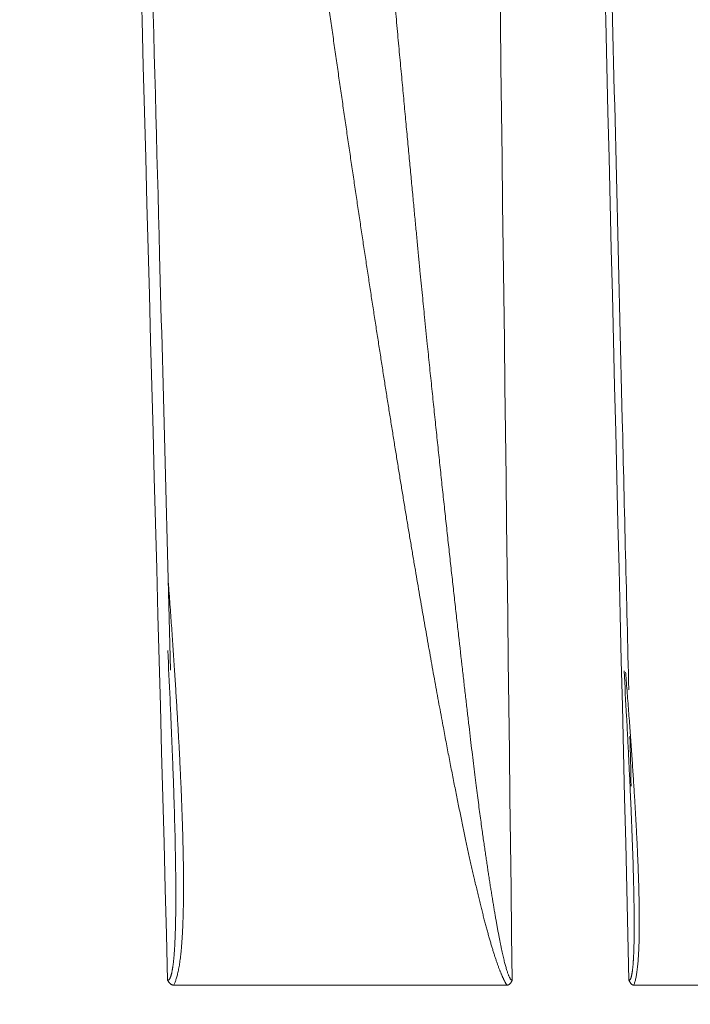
# Model space of a CAD drawing. Header units: millimetres. Extents: x 5437 to 18441, y -4466 to 3128.
# Tile 58 of 256: x 8202.42 to 8206.32, y -2769.93 to -2764.21. Entities that reach past the tile are written whole.
import ezdxf

# ---------------------------------------------------------------- set-up
doc = ezdxf.new("R2010")
doc.units = ezdxf.units.MM
doc.layers.add('1', color=7, linetype='Continuous', true_color=0xffffff)
doc.dimstyles.get("Standard").update_dxf_attribs({"dimtxt": 0.18, "dimasz": 0.18, "dimexe": 0.18, "dimexo": 0.0625, "dimgap": 0.09, "dimtad": 0, "dimtih": 1, "dimtoh": 1, "dimdec": 4, "dimzin": 0, "dimdsep": 46, "dimtxsty": 'Standard', "dimcen": 0.09, "dimadec": 0, "dimazin": 0, "dimtfac": 1, "dimtdec": 4, "dimtofl": 0, "dimtmove": 0, "dimatfit": 3, "dimfxl": 1, "dimtolj": 1, "dimtzin": 0, "dimarcsym": 0})

# ---------------------------------------------------------------- blocks, each defined once
blk = doc.blocks.new('*D53')
at = {"color": 0, "lineweight": -2, "transparency": 16777216}
for p, q in [((10989.4307, -2154.4155), (10692.9173, -2240.8213)), ((11069.4307, -2154.4155), (10989.4307, -2154.4155)), ((8443.48, -2896.4116), (8443.48, -2896.2316)), ((8443.39, -2896.3216), (8443.57, -2896.3216))]:
    blk.add_line(p, q, dxfattribs=at)
at = {"color": 0, "lineweight": 20, "transparency": 16777216}
blk.add_solid([(10689.1871, -2228.0204), (10696.6476, -2253.6222), (10616.1119, -2263.2029)], dxfattribs=at)
at = {"layer": 'Defpoints', "color": 0, "lineweight": 20, "transparency": 16777216}
for p in [(10616.1119, -2263.2029), (6270.848, -3529.4402)]:
    blk.add_point(p, dxfattribs=at)
at = {"color": 0, "lineweight": 20, "transparency": 16777216, "insert": (11249.5207, -2154.4155), "char_height": 80, "attachment_point": 5}
blk.add_mtext('\\A1;R2260', dxfattribs=at)
blk = doc.blocks.new('*D54')
at = {"color": 0, "lineweight": -2, "transparency": 16777216}
blk.add_line((7492.6853, -2896.3216), (7463.5164, -2896.3216), dxfattribs=at)
at = {"color": 0, "lineweight": -3, "transparency": 16777216}
for start, end in [(14.7247061, 87.3296239), (101.5902046, 175.2752939)]:
    blk.add_arc((8434.1189, -2896.3216), 970.4225, start, end, dxfattribs=at)
at = {"color": 0, "lineweight": 20, "transparency": 16777216}
for points in [[(9385.6953, -2646.8098), (9359.6469, -2652.519), (9389.7986, -2727.8095)], [(7480.3159, -2816.9391), (7453.6719, -2815.84), (7463.6964, -2896.3216)]]:
    blk.add_solid(points, dxfattribs=at)
at = {"layer": 'Defpoints', "color": 0, "lineweight": 20, "transparency": 16777216}
for p in [(7900.863, -2085.5454), (10671.8171, -2501.755), (7492.7478, -2896.3216), (7740.5009, -2896.3216), (8434.1189, -2896.3216)]:
    blk.add_point(p, dxfattribs=at)
at = {"color": 0, "lineweight": 20, "transparency": 16777216, "insert": (8359.2409, -1928.7921), "char_height": 80, "attachment_point": 5}
blk.add_mtext('\\A1;165%%D', dxfattribs=at)

msp = doc.modelspace()

# ---------------------------------------------------------------- linework, layer by layer
at = {"color": 7, "lineweight": 20}
msp.add_arc((8443.47995, -2896.41157), 893, 10.1099821, 350.11198757, dxfattribs=at)
at = {"layer": '1', "color": 0, "lineweight": 20}
for p, q in [((8205.24935, -2769.82157), (8203.31276, -2769.82157)), ((8207.44842, -2769.82157), (8205.98781, -2769.82157))]:
    msp.add_line(p, q, dxfattribs=at)
for points in [[(8203.27646, -2769.79318), (8202.97481, -2758.4576), (8202.67142, -2747.12209), (8202.36623, -2735.78666)], [(8204.8617, -2735.78666), (8205.00137, -2747.12216), (8205.14068, -2758.45767), (8205.27963, -2769.79318)], [(8205.95886, -2769.79318), (8205.68423, -2758.45762), (8205.40821, -2747.12211), (8205.13076, -2735.78666)], [(8204.77024, -2765.93774), (8204.77551, -2765.98978), (8204.78076, -2766.04182), (8204.786, -2766.09386)], [(8204.96812, -2767.78958), (8204.97549, -2767.85393), (8204.98279, -2767.91829), (8204.99001, -2767.98265)], [(8203.29044, -2768.15932), (8203.2862, -2768.0649), (8203.28167, -2767.9705), (8203.27685, -2767.8761)], [(8205.94473, -2768.26019), (8205.94008, -2768.17125), (8205.93515, -2768.0823), (8205.92995, -2767.99337)], [(8205.97121, -2768.66511), (8205.96887, -2768.56834), (8205.96654, -2768.47157), (8205.9642, -2768.3748)], [(8203.32191, -2769.08463), (8203.32065, -2769.01209), (8203.31904, -2768.93955), (8203.31707, -2768.86702)], [(8205.09171, -2768.82547), (8205.09625, -2768.85803), (8205.10073, -2768.89059), (8205.10516, -2768.92315)], [(8205.98302, -2769.13034), (8205.98102, -2769.06249), (8205.9787, -2768.99464), (8205.97602, -2768.9268)]]:
    msp.add_open_spline(points, degree=3, dxfattribs=at)
for points, knots in [([(8203.29364, -2767.98934), (8203.27231, -2767.18495), (8203.21792, -2765.1346), (8203.13632, -2762.06356), (8203.05488, -2759.00148), (8202.98985, -2756.55873), (8202.9245, -2754.10588), (8202.8434, -2751.06425), (8202.73254, -2746.9116), (8202.59315, -2741.69869), (8202.49058, -2737.87002), (8202.43449, -2735.77897)], [0, 0, 0, 0, 0.0749188, 0.1909637, 0.2860288, 0.3601139, 0.418475, 0.5144815, 0.6434045, 0.805244, 1, 1, 1, 1]), ([(8205.95769, -2768.10524), (8205.94503, -2767.58107), (8205.91097, -2766.17185), (8205.86178, -2764.13798), (8205.81181, -2762.07315), (8205.76946, -2760.32437), (8205.72821, -2758.62153), (8205.68635, -2756.89473), (8205.64423, -2755.15782), (8205.60007, -2753.33782), (8205.55388, -2751.43541), (8205.50638, -2749.48013), (8205.46076, -2747.60323), (8205.41337, -2745.6545), (8205.35423, -2743.22407), (8205.27285, -2739.88279), (8205.20926, -2737.27484), (8205.1728, -2735.78053)], [0, 0, 0, 0, 0.0486475, 0.1307865, 0.1887594, 0.240281, 0.293087, 0.3467973, 0.4005419, 0.4542864, 0.5157087, 0.577101, 0.6357524, 0.689901, 0.7579595, 0.861316, 1, 1, 1, 1]), ([(8204.43435, -2762.30768), (8204.43992, -2762.37082), (8204.45091, -2762.49557), (8204.46733, -2762.6804), (8204.48341, -2762.86064), (8204.49917, -2763.0363), (8204.51459, -2763.20737), (8204.52967, -2763.37385), (8204.54438, -2763.53574), (8204.55874, -2763.69304), (8204.57272, -2763.84576), (8204.58633, -2763.99388), (8204.59956, -2764.13742), (8204.61241, -2764.27637), (8204.62486, -2764.41073), (8204.63693, -2764.5405), (8204.6486, -2764.66568), (8204.65987, -2764.78627), (8204.67075, -2764.90228), (8204.68123, -2765.01369), (8204.69131, -2765.12051), (8204.70098, -2765.22274), (8204.71026, -2765.32038), (8204.71913, -2765.41343), (8204.7276, -2765.50188), (8204.73568, -2765.58575), (8204.74335, -2765.66503), (8204.75063, -2765.73971), (8204.75751, -2765.8098), (8204.76398, -2765.8753), (8204.76821, -2765.91743), (8204.77024, -2765.93773)], [0, 0, 0, 0, 0.0521651, 0.103068, 0.1527087, 0.2010869, 0.2482027, 0.2940558, 0.3386462, 0.3819738, 0.4240384, 0.46484, 0.5043785, 0.5426537, 0.5796657, 0.6154142, 0.6498994, 0.683121, 0.715079, 0.7457734, 0.7752041, 0.8033711, 0.8302743, 0.8559137, 0.8802892, 0.9034008, 0.9252485, 0.9458323, 0.9651522, 0.9832081, 1, 1, 1, 1]), ([(8204.87486, -2768.29893), (8204.87091, -2768.27774), (8204.86297, -2768.2351), (8204.8511, -2768.1707), (8204.83916, -2768.10548), (8204.82716, -2768.03946), (8204.8151, -2767.97263), (8204.80298, -2767.90499), (8204.79081, -2767.83654), (8204.77858, -2767.76727), (8204.76629, -2767.6972), (8204.75393, -2767.62632), (8204.74153, -2767.55463), (8204.72906, -2767.48213), (8204.71653, -2767.40881), (8204.70395, -2767.33469), (8204.69131, -2767.25976), (8204.6786, -2767.18401), (8204.66584, -2767.10746), (8204.65303, -2767.0301), (8204.64015, -2766.95192), (8204.62722, -2766.87294), (8204.61423, -2766.79315), (8204.60117, -2766.71254), (8204.58807, -2766.63113), (8204.5749, -2766.5489), (8204.56168, -2766.46587), (8204.54839, -2766.38203), (8204.53505, -2766.29737), (8204.52165, -2766.21191), (8204.5082, -2766.12563), (8204.49468, -2766.03855), (8204.48111, -2765.95065), (8204.46748, -2765.86195), (8204.45379, -2765.77243), (8204.44005, -2765.68211), (8204.42624, -2765.59097), (8204.41238, -2765.49903), (8204.39846, -2765.40627), (8204.38449, -2765.3127), (8204.37045, -2765.21833), (8204.35636, -2765.12314), (8204.34221, -2765.02715), (8204.328, -2764.93034), (8204.31374, -2764.83272), (8204.29941, -2764.7343), (8204.28503, -2764.63506), (8204.27059, -2764.53501), (8204.2561, -2764.43416), (8204.24155, -2764.33249), (8204.22694, -2764.23001), (8204.21227, -2764.12672), (8204.19754, -2764.02263), (8204.18276, -2763.91772), (8204.16792, -2763.812), (8204.15302, -2763.70547), (8204.13806, -2763.59814), (8204.12305, -2763.48999), (8204.10798, -2763.38103), (8204.09285, -2763.27126), (8204.07766, -2763.16068), (8204.06242, -2763.04929), (8204.04712, -2762.93709), (8204.03176, -2762.82409), (8204.01634, -2762.71027), (8204.00087, -2762.59564), (8203.98534, -2762.4802), (8203.97499, -2762.40297), (8203.9698, -2762.36422)], [0, 0, 0, 0, 0.0108401, 0.0218106, 0.0329114, 0.0441428, 0.055505, 0.0669981, 0.0786223, 0.0903777, 0.1022644, 0.1142827, 0.1264325, 0.1387141, 0.1511276, 0.1636731, 0.1763507, 0.1891605, 0.2021027, 0.2151773, 0.2283845, 0.2417242, 0.2551968, 0.2688021, 0.2825404, 0.2964117, 0.3104161, 0.3245537, 0.3388245, 0.3532287, 0.3677663, 0.3824374, 0.3972421, 0.4121804, 0.4272524, 0.4424582, 0.4577978, 0.4732713, 0.4888788, 0.5046203, 0.5204959, 0.5365056, 0.5526496, 0.5689277, 0.5853402, 0.6018871, 0.6185683, 0.635384, 0.6523342, 0.669419, 0.6866383, 0.7039923, 0.721481, 0.7391044, 0.7568625, 0.7747555, 0.7927833, 0.810946, 0.8292437, 0.8476763, 0.8662439, 0.8849465, 0.9037842, 0.9227571, 0.941865, 0.9611081, 0.9804864, 1, 1, 1, 1]), ([(8204.786, -2766.09386), (8204.7902, -2766.13503), (8204.79853, -2766.21688), (8204.81109, -2766.33889), (8204.8236, -2766.45941), (8204.83605, -2766.57843), (8204.84844, -2766.69595), (8204.86076, -2766.81198), (8204.87302, -2766.92652), (8204.8852, -2767.03956), (8204.89731, -2767.1511), (8204.90933, -2767.26115), (8204.92127, -2767.36971), (8204.93311, -2767.47677), (8204.94486, -2767.58234), (8204.95651, -2767.68641), (8204.96426, -2767.75528), (8204.96811, -2767.78947)], [0, 0, 0, 0, 0.0727643, 0.1446569, 0.2156781, 0.2858279, 0.3551065, 0.4235139, 0.4910503, 0.5577159, 0.6235106, 0.6884347, 0.7524883, 0.8156714, 0.8779844, 0.9394272, 1, 1, 1, 1]), ([(8203.28068, -2767.48505), (8203.28095, -2767.48864), (8203.28283, -2767.51359), (8203.28626, -2767.55959), (8203.2909, -2767.62277), (8203.29541, -2767.68505), (8203.29978, -2767.74646), (8203.30402, -2767.80698), (8203.30813, -2767.86661), (8203.3121, -2767.92536), (8203.31593, -2767.98322), (8203.31963, -2768.0402), (8203.3232, -2768.0963), (8203.32663, -2768.15151), (8203.32993, -2768.20583), (8203.33309, -2768.25928), (8203.33612, -2768.31183), (8203.33902, -2768.3635), (8203.34178, -2768.41429), (8203.3444, -2768.46419), (8203.34689, -2768.51321), (8203.34925, -2768.56135), (8203.35147, -2768.6086), (8203.35356, -2768.65496), (8203.35551, -2768.70044), (8203.35733, -2768.74504), (8203.35901, -2768.78875), (8203.36056, -2768.83157), (8203.36198, -2768.87351), (8203.36304, -2768.90756), (8203.36362, -2768.92762), (8203.36381, -2768.93401)], [0, 0, 0, 0, 0.0073871, 0.0513091, 0.0946386, 0.1373761, 0.1795217, 0.2210759, 0.262039, 0.3024114, 0.3421935, 0.3813857, 0.4199885, 0.4580023, 0.4954276, 0.5322649, 0.5685147, 0.6041776, 0.6392541, 0.6737448, 0.7076505, 0.7409717, 0.7737092, 0.8058637, 0.8374361, 0.8684271, 0.8988376, 0.9286686, 0.957921, 0.9865959, 1, 1, 1, 1]), ([(8204.99002, -2767.98274), (8204.99339, -2768.0123), (8205, -2768.07031), (8205.0098, -2768.15563), (8205.0193, -2768.2376), (8205.02849, -2768.31622), (8205.03738, -2768.39148), (8205.04597, -2768.46339), (8205.05427, -2768.53194), (8205.06229, -2768.59714), (8205.07001, -2768.65898), (8205.07746, -2768.71746), (8205.08462, -2768.7726), (8205.0894, -2768.8082), (8205.09171, -2768.82546)], [0, 0, 0, 0, 0.1050074, 0.2060712, 0.3031921, 0.3963707, 0.4856077, 0.570904, 0.6522607, 0.7296789, 0.8031601, 0.872706, 0.9383185, 1, 1, 1, 1]), ([(8205.93915, -2768.00231), (8205.93998, -2768.01277), (8205.94243, -2768.04346), (8205.94643, -2768.09403), (8205.95106, -2768.15367), (8205.95555, -2768.21229), (8205.95988, -2768.26986), (8205.96406, -2768.32641), (8205.96808, -2768.38192), (8205.97195, -2768.4364), (8205.97567, -2768.48985), (8205.97923, -2768.54227), (8205.98264, -2768.59365), (8205.9859, -2768.64401), (8205.98901, -2768.69333), (8205.99196, -2768.74161), (8205.99476, -2768.78887), (8205.9974, -2768.83509), (8205.99989, -2768.88028), (8206.00223, -2768.92444), (8206.00442, -2768.96756), (8206.00645, -2769.00966), (8206.00832, -2769.05072), (8206.01005, -2769.09075), (8206.01162, -2769.12974), (8206.01304, -2769.16771), (8206.0143, -2769.20464), (8206.01541, -2769.24054), (8206.01637, -2769.27541), (8206.01717, -2769.30924), (8206.01782, -2769.34205), (8206.01832, -2769.37382), (8206.01866, -2769.40456), (8206.01885, -2769.43427), (8206.01889, -2769.46063), (8206.01883, -2769.47707), (8206.01879, -2769.48398)], [0, 0, 0, 0, 0.0208132, 0.0610816, 0.1006873, 0.1396308, 0.1779128, 0.2155338, 0.2524945, 0.2887956, 0.324438, 0.3594222, 0.3937493, 0.42742, 0.4604353, 0.4927962, 0.5245037, 0.5555589, 0.5859631, 0.6157174, 0.6448232, 0.6732821, 0.7010954, 0.7282648, 0.7547922, 0.7806794, 0.8059284, 0.8305415, 0.8545211, 0.8778696, 0.9005899, 0.9226851, 0.9441583, 0.9650133, 0.9852538, 1, 1, 1, 1]), ([(8203.31707, -2768.86702), (8203.3166, -2768.85008), (8203.31565, -2768.81571), (8203.31407, -2768.76338), (8203.31236, -2768.70958), (8203.3105, -2768.6543), (8203.3085, -2768.59754), (8203.30636, -2768.53931), (8203.30407, -2768.47959), (8203.30164, -2768.4184), (8203.29906, -2768.35573), (8203.29633, -2768.29157), (8203.29346, -2768.22594), (8203.29145, -2768.18169), (8203.29044, -2768.15932)], [0, 0, 0, 0, 0.0720439, 0.1461369, 0.2222804, 0.3004754, 0.3807231, 0.4630242, 0.5473797, 0.6337905, 0.7222572, 0.8127806, 0.9053614, 1, 1, 1, 1]), ([(8205.05712, -2769.19285), (8205.0546, -2769.18182), (8205.0495, -2769.15954), (8205.04189, -2769.12571), (8205.0342, -2769.09117), (8205.02644, -2769.05591), (8205.01862, -2769.01993), (8205.01072, -2768.98324), (8205.00275, -2768.94583), (8204.99471, -2768.90771), (8204.9866, -2768.86887), (8204.97842, -2768.82931), (8204.97017, -2768.78903), (8204.96185, -2768.74804), (8204.95346, -2768.70633), (8204.945, -2768.66391), (8204.93647, -2768.62077), (8204.92787, -2768.57691), (8204.9192, -2768.53233), (8204.91046, -2768.48704), (8204.90165, -2768.44103), (8204.89278, -2768.39431), (8204.88382, -2768.34687), (8204.87786, -2768.31499), (8204.87486, -2768.29893)], [0, 0, 0, 0, 0.0376734, 0.0760771, 0.1152132, 0.1550837, 0.1956903, 0.2370347, 0.2791186, 0.3219435, 0.3655108, 0.409822, 0.4548784, 0.5006812, 0.5472316, 0.5945308, 0.6425798, 0.6913797, 0.7409315, 0.7912361, 0.8422944, 0.8941073, 0.9466755, 1, 1, 1, 1]), ([(8205.97602, -2768.9268), (8205.9754, -2768.91084), (8205.97415, -2768.87847), (8205.97214, -2768.8292), (8205.97, -2768.77853), (8205.96773, -2768.72646), (8205.96532, -2768.673), (8205.96279, -2768.61815), (8205.96011, -2768.5619), (8205.95731, -2768.50425), (8205.95437, -2768.44522), (8205.95129, -2768.38478), (8205.94807, -2768.32296), (8205.94585, -2768.28127), (8205.94473, -2768.26019)], [0, 0, 0, 0, 0.0720521, 0.1461515, 0.2222998, 0.300498, 0.3807472, 0.4630486, 0.547403, 0.6338114, 0.7222746, 0.8127933, 0.9053682, 1, 1, 1, 1]), ([(8203.36381, -2768.93401), (8203.36401, -2768.94101), (8203.36457, -2768.96112), (8203.36541, -2768.99403), (8203.36629, -2769.03243), (8203.36703, -2769.06995), (8203.36764, -2769.10659), (8203.36811, -2769.14234), (8203.36845, -2769.1772), (8203.36865, -2769.21118), (8203.36872, -2769.24428), (8203.36866, -2769.27649), (8203.36846, -2769.30782), (8203.36812, -2769.33826), (8203.36765, -2769.36782), (8203.36705, -2769.3965), (8203.36631, -2769.42429), (8203.36543, -2769.45119), (8203.36442, -2769.47721), (8203.36328, -2769.50235), (8203.362, -2769.5266), (8203.36059, -2769.54997), (8203.35904, -2769.57246), (8203.35736, -2769.59406), (8203.35554, -2769.61477), (8203.35359, -2769.63461), (8203.3515, -2769.65355), (8203.34928, -2769.67162), (8203.34693, -2769.6888), (8203.34443, -2769.7051), (8203.34181, -2769.72051), (8203.33905, -2769.73504), (8203.33615, -2769.74869), (8203.33312, -2769.76145), (8203.32995, -2769.77333), (8203.32665, -2769.78433), (8203.32321, -2769.79445), (8203.31964, -2769.80366), (8203.31594, -2769.81205), (8203.3133, -2769.81699), (8203.31201, -2769.81943)], [0, 0, 0, 0, 0.0217818, 0.0625782, 0.1025238, 0.1416207, 0.1798709, 0.2172768, 0.2538407, 0.2895653, 0.3244533, 0.3585078, 0.3917318, 0.4241289, 0.4557028, 0.4864575, 0.5163973, 0.5455271, 0.5738518, 0.6013771, 0.6281091, 0.6540543, 0.6792201, 0.7036143, 0.7272457, 0.7501239, 0.7722595, 0.793664, 0.8143506, 0.8343333, 0.8536282, 0.8722528, 0.8902267, 0.9075718, 0.9243123, 0.9404751, 0.9560903, 0.971191, 0.9858141, 1, 1, 1, 1]), ([(8205.10516, -2768.92316), (8205.10695, -2768.93589), (8205.1105, -2768.96107), (8205.11582, -2768.99838), (8205.12108, -2769.03484), (8205.12628, -2769.07044), (8205.1314, -2769.10519), (8205.13647, -2769.13908), (8205.14146, -2769.17211), (8205.14639, -2769.20428), (8205.15125, -2769.2356), (8205.15604, -2769.26607), (8205.16077, -2769.29567), (8205.16543, -2769.32442), (8205.17001, -2769.35232), (8205.17453, -2769.37935), (8205.17898, -2769.40553), (8205.18336, -2769.43086), (8205.18767, -2769.45532), (8205.19192, -2769.47893), (8205.19609, -2769.50169), (8205.20019, -2769.52359), (8205.20422, -2769.54463), (8205.20817, -2769.56481), (8205.21206, -2769.58414), (8205.21588, -2769.60261), (8205.21962, -2769.62023), (8205.2233, -2769.63699), (8205.2269, -2769.65289), (8205.23043, -2769.66794), (8205.23389, -2769.68213), (8205.23728, -2769.69547), (8205.2406, -2769.70795), (8205.24384, -2769.71957), (8205.24701, -2769.73034), (8205.25012, -2769.74026), (8205.25315, -2769.74932), (8205.25611, -2769.75752), (8205.259, -2769.76488), (8205.26182, -2769.77138), (8205.26457, -2769.77702), (8205.26725, -2769.78181), (8205.26986, -2769.78575), (8205.27241, -2769.78883), (8205.27488, -2769.79103), (8205.2773, -2769.79243), (8205.27885, -2769.79263), (8205.27962, -2769.79272)], [0, 0, 0, 0, 0.0408686, 0.0808496, 0.1199435, 0.1581512, 0.1954732, 0.2319104, 0.2674636, 0.3021339, 0.335922, 0.3688291, 0.4008564, 0.4320051, 0.4622766, 0.4916723, 0.5201939, 0.5478432, 0.574622, 0.6005326, 0.6255774, 0.6497589, 0.6730801, 0.6955442, 0.7171549, 0.7379163, 0.7578331, 0.7769104, 0.7951543, 0.8125715, 0.82917, 0.8449588, 0.8599484, 0.8741512, 0.8875818, 0.9002571, 0.9121978, 0.9234282, 0.9339776, 0.9438815, 0.9531827, 0.961933, 0.9701942, 0.97804, 0.9855564, 0.9928407, 1, 1, 1, 1]), ([(8203.27646, -2769.79318), (8203.27695, -2769.79318), (8203.27792, -2769.79317), (8203.27936, -2769.79283), (8203.28078, -2769.79226), (8203.28218, -2769.79143), (8203.28356, -2769.79035), (8203.28491, -2769.78901), (8203.28624, -2769.78742), (8203.28755, -2769.78557), (8203.28884, -2769.78347), (8203.29011, -2769.78112), (8203.29135, -2769.77851), (8203.29258, -2769.77565), (8203.29377, -2769.77253), (8203.29495, -2769.76917), (8203.29611, -2769.76554), (8203.29724, -2769.76167), (8203.29835, -2769.75754), (8203.29944, -2769.75316), (8203.3005, -2769.74853), (8203.30154, -2769.74364), (8203.30256, -2769.7385), (8203.30356, -2769.73311), (8203.30453, -2769.72746), (8203.30548, -2769.72156), (8203.30641, -2769.7154), (8203.30731, -2769.709), (8203.30819, -2769.70233), (8203.30905, -2769.69542), (8203.30989, -2769.68825), (8203.3107, -2769.68083), (8203.31148, -2769.67316), (8203.31225, -2769.66523), (8203.31299, -2769.65705), (8203.3137, -2769.64861), (8203.3144, -2769.63992), (8203.31506, -2769.63098), (8203.31571, -2769.62178), (8203.31633, -2769.61233), (8203.31692, -2769.60263), (8203.3175, -2769.59268), (8203.31804, -2769.58247), (8203.31857, -2769.572), (8203.31907, -2769.56129), (8203.31954, -2769.55032), (8203.31999, -2769.53909), (8203.32042, -2769.52762), (8203.32082, -2769.51589), (8203.3212, -2769.5039), (8203.32155, -2769.49167), (8203.32187, -2769.47918), (8203.32218, -2769.46643), (8203.32245, -2769.45343), (8203.32271, -2769.44018), (8203.32294, -2769.42668), (8203.32314, -2769.41292), (8203.32332, -2769.39891), (8203.32347, -2769.38465), (8203.3236, -2769.37013), (8203.3237, -2769.35536), (8203.32378, -2769.34033), (8203.32383, -2769.32505), (8203.32386, -2769.30952), (8203.32386, -2769.29374), (8203.32384, -2769.2777), (8203.32379, -2769.26141), (8203.32371, -2769.24486), (8203.32362, -2769.22806), (8203.32349, -2769.21101), (8203.32334, -2769.1937), (8203.32317, -2769.17614), (8203.32297, -2769.15833), (8203.32274, -2769.14027), (8203.32249, -2769.12195), (8203.32221, -2769.10337), (8203.32201, -2769.0909), (8203.32191, -2769.08463)], [0, 0, 0, 0, 0.0047347, 0.0094828, 0.0142661, 0.019106, 0.0240233, 0.0290377, 0.0341677, 0.0394307, 0.0448429, 0.050419, 0.0561725, 0.0621158, 0.0682601, 0.0746155, 0.0811911, 0.0879951, 0.0950351, 0.1023178, 0.1098492, 0.1176348, 0.1256797, 0.1339882, 0.1425646, 0.1514124, 0.1605352, 0.169936, 0.1796176, 0.1895826, 0.1998333, 0.2103721, 0.2212008, 0.2323212, 0.2437352, 0.2554443, 0.2674499, 0.2797534, 0.2923561, 0.3052591, 0.3184635, 0.3319703, 0.3457806, 0.359895, 0.3743146, 0.3890401, 0.4040722, 0.4194116, 0.4350589, 0.4510148, 0.4672798, 0.4838545, 0.5007394, 0.517935, 0.5354418, 0.5532601, 0.5713903, 0.589833, 0.6085884, 0.6276569, 0.6470389, 0.6667346, 0.6867444, 0.7070685, 0.7277073, 0.748661, 0.7699298, 0.791514, 0.8134139, 0.8356296, 0.8581613, 0.8810093, 0.9041738, 0.927655, 0.9514529, 0.9755679, 1, 1, 1, 1]), ([(8205.95886, -2769.79318), (8205.95923, -2769.79318), (8205.95998, -2769.79317), (8205.96108, -2769.79285), (8205.96217, -2769.79231), (8205.96323, -2769.79153), (8205.96427, -2769.79052), (8205.96529, -2769.78926), (8205.96629, -2769.78777), (8205.96727, -2769.78604), (8205.96823, -2769.78407), (8205.96917, -2769.78187), (8205.97008, -2769.77943), (8205.97098, -2769.77675), (8205.97186, -2769.77383), (8205.97271, -2769.77068), (8205.97354, -2769.76729), (8205.97435, -2769.76367), (8205.97515, -2769.7598), (8205.97591, -2769.7557), (8205.97666, -2769.75137), (8205.97739, -2769.74679), (8205.97809, -2769.74198), (8205.97878, -2769.73693), (8205.97944, -2769.73165), (8205.98008, -2769.72613), (8205.9807, -2769.72037), (8205.9813, -2769.71438), (8205.98187, -2769.70814), (8205.98243, -2769.70167), (8205.98296, -2769.69497), (8205.98347, -2769.68802), (8205.98396, -2769.68084), (8205.98442, -2769.67343), (8205.98487, -2769.66577), (8205.98529, -2769.65788), (8205.98569, -2769.64975), (8205.98606, -2769.64139), (8205.98642, -2769.63279), (8205.98675, -2769.62395), (8205.98706, -2769.61487), (8205.98735, -2769.60556), (8205.98761, -2769.59601), (8205.98786, -2769.58622), (8205.98808, -2769.57619), (8205.98827, -2769.56593), (8205.98845, -2769.55543), (8205.9886, -2769.5447), (8205.98873, -2769.53372), (8205.98884, -2769.52251), (8205.98892, -2769.51107), (8205.98898, -2769.49938), (8205.98902, -2769.48746), (8205.98904, -2769.47531), (8205.98903, -2769.46291), (8205.989, -2769.45028), (8205.98894, -2769.43741), (8205.98887, -2769.4243), (8205.98877, -2769.41096), (8205.98865, -2769.39738), (8205.9885, -2769.38356), (8205.98833, -2769.36951), (8205.98814, -2769.35522), (8205.98792, -2769.34069), (8205.98769, -2769.32593), (8205.98742, -2769.31092), (8205.98714, -2769.29569), (8205.98683, -2769.28021), (8205.9865, -2769.2645), (8205.98615, -2769.24855), (8205.98577, -2769.23236), (8205.98537, -2769.21594), (8205.98495, -2769.19928), (8205.9845, -2769.18238), (8205.98403, -2769.16524), (8205.98354, -2769.14787), (8205.98319, -2769.13621), (8205.98302, -2769.13034)], [0, 0, 0, 0, 0.0048735, 0.0097605, 0.0146821, 0.0196586, 0.0247101, 0.0298555, 0.0351129, 0.0404992, 0.0460299, 0.0517197, 0.0575818, 0.0636285, 0.0698707, 0.0763187, 0.0829816, 0.0898676, 0.0969844, 0.1043386, 0.1119365, 0.1197836, 0.1278851, 0.1362455, 0.1448691, 0.1537596, 0.1629206, 0.1723553, 0.1820666, 0.1920571, 0.2023293, 0.2128855, 0.2237278, 0.234858, 0.246278, 0.2579895, 0.2699938, 0.2822925, 0.2948869, 0.3077782, 0.3209675, 0.3344559, 0.3482444, 0.3623339, 0.3767254, 0.3914196, 0.4064173, 0.4217192, 0.437326, 0.4532384, 0.469457, 0.4859823, 0.5028148, 0.5199552, 0.5374038, 0.5551612, 0.5732277, 0.5916039, 0.61029, 0.6292864, 0.6485936, 0.6682118, 0.6881414, 0.7083827, 0.7289359, 0.7498014, 0.7709794, 0.7924702, 0.8142741, 0.8363912, 0.8588218, 0.881566, 0.9046242, 0.9279965, 0.9516832, 0.9756842, 1, 1, 1, 1]), ([(8205.24935, -2769.82157), (8205.24851, -2769.82027), (8205.2468, -2769.81766), (8205.24423, -2769.81349), (8205.24164, -2769.80909), (8205.23902, -2769.80444), (8205.23637, -2769.79955), (8205.2337, -2769.79441), (8205.23099, -2769.78903), (8205.22826, -2769.78341), (8205.22551, -2769.77755), (8205.22272, -2769.77144), (8205.21991, -2769.76509), (8205.21707, -2769.7585), (8205.21421, -2769.75167), (8205.21131, -2769.74459), (8205.20839, -2769.73727), (8205.20545, -2769.72971), (8205.20247, -2769.7219), (8205.19947, -2769.71385), (8205.19644, -2769.70556), (8205.19338, -2769.69703), (8205.1903, -2769.68825), (8205.18719, -2769.67923), (8205.18405, -2769.66997), (8205.18089, -2769.66047), (8205.17769, -2769.65072), (8205.17447, -2769.64073), (8205.17123, -2769.63049), (8205.16795, -2769.62002), (8205.16465, -2769.6093), (8205.16132, -2769.59833), (8205.15797, -2769.58713), (8205.15459, -2769.57568), (8205.15118, -2769.56399), (8205.14774, -2769.55205), (8205.14427, -2769.53988), (8205.14078, -2769.52746), (8205.13726, -2769.5148), (8205.13372, -2769.50189), (8205.13014, -2769.48874), (8205.12654, -2769.47535), (8205.12292, -2769.46172), (8205.11926, -2769.44784), (8205.11558, -2769.43372), (8205.11187, -2769.41936), (8205.10813, -2769.40475), (8205.10437, -2769.3899), (8205.10058, -2769.37481), (8205.09676, -2769.35948), (8205.09292, -2769.3439), (8205.08905, -2769.32808), (8205.08515, -2769.31202), (8205.08122, -2769.29571), (8205.07727, -2769.27917), (8205.07329, -2769.26237), (8205.06928, -2769.24534), (8205.06525, -2769.22806), (8205.06118, -2769.21054), (8205.05848, -2769.19877), (8205.05712, -2769.19285)], [0, 0, 0, 0, 0.0099368, 0.0200499, 0.0303473, 0.0408366, 0.0515248, 0.0624187, 0.0735247, 0.0848487, 0.0963965, 0.1081733, 0.1201842, 0.1324339, 0.144927, 0.1576675, 0.1706596, 0.1839069, 0.197413, 0.2111812, 0.2252148, 0.2395165, 0.2540893, 0.2689359, 0.2840586, 0.29946, 0.3151423, 0.3311075, 0.3473577, 0.3638949, 0.3807208, 0.3978372, 0.4152457, 0.4329479, 0.4509452, 0.4692391, 0.4878308, 0.5067218, 0.5259132, 0.5454062, 0.5652018, 0.5853012, 0.6057053, 0.6264151, 0.6474316, 0.6687556, 0.690388, 0.7123296, 0.7345812, 0.7571435, 0.7800172, 0.803203, 0.8267016, 0.8505136, 0.8746397, 0.8990803, 0.9238362, 0.9489077, 0.9742955, 1, 1, 1, 1]), ([(8206.01879, -2769.48398), (8206.01877, -2769.48627), (8206.0187, -2769.49746), (8206.0185, -2769.5172), (8206.01808, -2769.54278), (8206.0175, -2769.56732), (8206.01677, -2769.59084), (8206.01588, -2769.61333), (8206.01484, -2769.63478), (8206.01365, -2769.6552), (8206.0123, -2769.67459), (8206.0108, -2769.69295), (8206.00915, -2769.71028), (8206.00734, -2769.72658), (8206.00538, -2769.74185), (8206.00327, -2769.75608), (8206.001, -2769.76929), (8205.99857, -2769.78146), (8205.996, -2769.79261), (8205.99326, -2769.80271), (8205.99039, -2769.81184), (8205.98829, -2769.81717), (8205.98726, -2769.81979)], [0, 0, 0, 0, 0.0179077, 0.0876622, 0.1552156, 0.2205888, 0.2838047, 0.3448887, 0.4038688, 0.4607764, 0.5156461, 0.5685167, 0.6194316, 0.6684394, 0.7155944, 0.7609577, 0.8045979, 0.8465922, 0.887027, 0.9259991, 0.9636167, 1, 1, 1, 1]), ([(8203.31276, -2769.82157), (8203.31184, -2769.82154), (8203.31002, -2769.8215), (8203.30731, -2769.82111), (8203.30465, -2769.82048), (8203.30204, -2769.8196), (8203.29947, -2769.81846), (8203.29695, -2769.81708), (8203.29448, -2769.81544), (8203.29206, -2769.81354), (8203.28968, -2769.8114), (8203.28735, -2769.809), (8203.28508, -2769.80635), (8203.28285, -2769.80344), (8203.28066, -2769.80028), (8203.27853, -2769.79688), (8203.27715, -2769.79442), (8203.27646, -2769.79318)], [0, 0, 0, 0, 0.0721247, 0.1429727, 0.2126452, 0.2812485, 0.3488941, 0.4156982, 0.4817815, 0.5472686, 0.6122877, 0.6769695, 0.7414471, 0.8058546, 0.8703267, 0.9349975, 1, 1, 1, 1]), ([(8205.27963, -2769.79318), (8205.27911, -2769.79434), (8205.27808, -2769.79666), (8205.27648, -2769.79986), (8205.27483, -2769.80286), (8205.27313, -2769.80564), (8205.27139, -2769.80819), (8205.26961, -2769.81052), (8205.26778, -2769.81263), (8205.26591, -2769.81452), (8205.264, -2769.81618), (8205.26204, -2769.81762), (8205.26003, -2769.81884), (8205.25798, -2769.81984), (8205.25589, -2769.82061), (8205.25375, -2769.82116), (8205.25157, -2769.82151), (8205.2501, -2769.82155), (8205.24935, -2769.82157)], [0, 0, 0, 0, 0.0607358, 0.1211996, 0.1815015, 0.241753, 0.3020655, 0.3625504, 0.4233177, 0.4844763, 0.5461329, 0.6083914, 0.6713532, 0.7351159, 0.7997736, 0.8654167, 0.9321314, 1, 1, 1, 1]), ([(8205.98781, -2769.82157), (8205.98708, -2769.82154), (8205.98563, -2769.8215), (8205.98347, -2769.82111), (8205.98136, -2769.82048), (8205.97928, -2769.8196), (8205.97723, -2769.81846), (8205.97523, -2769.81708), (8205.97326, -2769.81544), (8205.97132, -2769.81354), (8205.96943, -2769.8114), (8205.96757, -2769.809), (8205.96575, -2769.80635), (8205.96397, -2769.80344), (8205.96222, -2769.80028), (8205.96051, -2769.79688), (8205.95941, -2769.79442), (8205.95886, -2769.79318)], [0, 0, 0, 0, 0.0721627, 0.1430437, 0.2127438, 0.2813696, 0.3490321, 0.4158476, 0.4819367, 0.5474239, 0.6124373, 0.6771079, 0.7415686, 0.8059537, 0.8703979, 0.9350356, 1, 1, 1, 1])]:
    msp.add_open_spline(points, degree=3, knots=knots, dxfattribs=at)

# ---------------------------------------------------------------- dimensions: what is measured, and where the dimension line sits
at = {"color": 0, "lineweight": 20}
dim = msp.add_angular_dim_2l(base=(7900.86303, -2085.54536), line1=((8434.11893, -2896.32157), (10671.81706, -2501.75501)), line2=((7740.5009, -2896.32157), (7492.74781, -2896.32157)), text='165%%D', dimstyle='Standard', override={"dimtxt": 80, "dimasz": 80, "dimlwd": 65533}, dxfattribs=at)
dim.commit()
dim.dimension.update_dxf_attribs({"geometry": '*D54', "text_midpoint": (8359.2409, -1928.79214), "dimtype": 162})
dim = msp.add_diameter_dim_2p(p1=(6270.84796, -3529.44022), p2=(10616.11195, -2263.20291), text='R2260', dimstyle='Standard', override={"dimtxt": 80, "dimasz": 80, "dimdec": 0}, dxfattribs=at)
dim.commit()
dim.dimension.update_dxf_attribs({"geometry": '*D53', "text_midpoint": (11249.52071, -2154.41547), "dimtype": 163})

doc.saveas('drawing.dxf')
